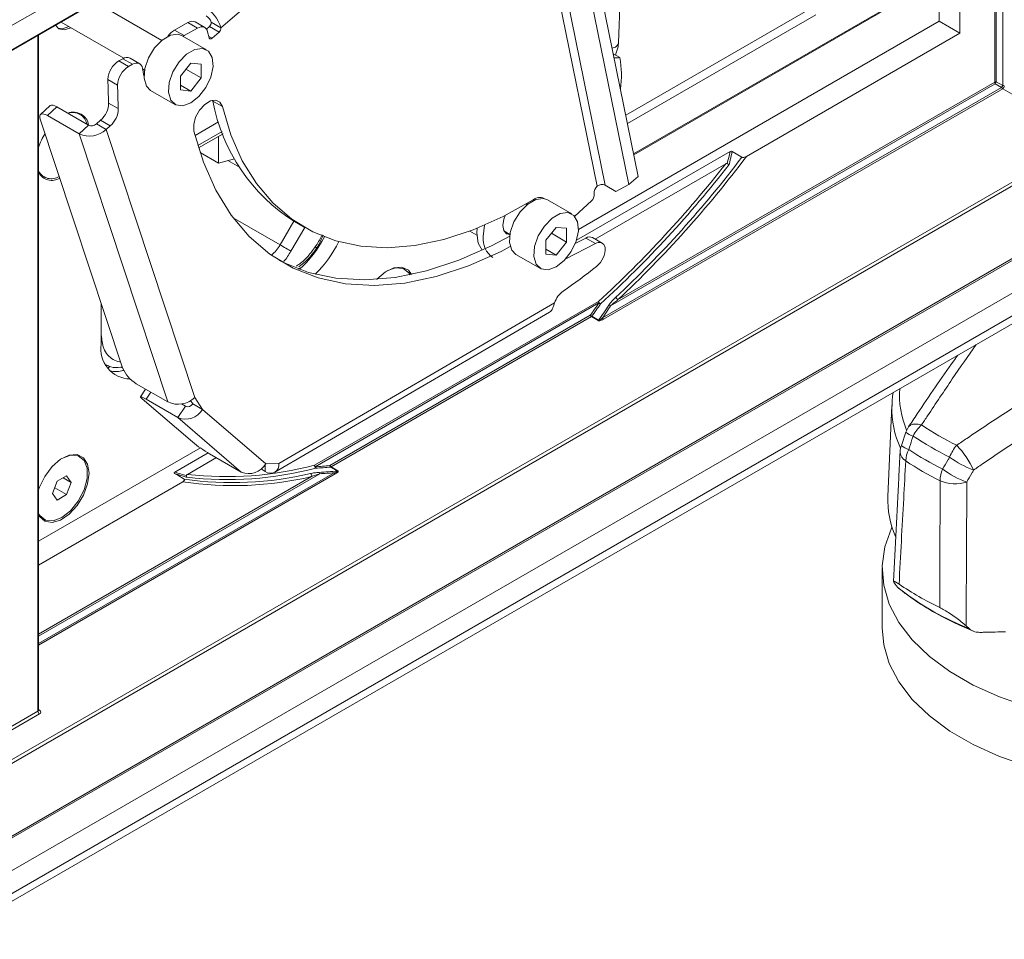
# Model space of a CAD drawing. Header units: millimetres. Extents: x 0 to 1118, y 0 to 864.
# Tile 231 of 256: x 685 to 707, y 95 to 115. Entities that reach past the tile are written whole.
import ezdxf

# ---------------------------------------------------------------- set-up
doc = ezdxf.new("R2010")
doc.units = ezdxf.units.MM

msp = doc.modelspace()

# ---------------------------------------------------------------- linework, layer by layer
at = {"color": 9, "linetype": 'Continuous', "lineweight": 0}
for p, q in [((706.5149, 113.9959), (706.5149, 129.766)), ((706.5502, 129.7864), (706.5502, 114.0044)), ((706.6892, 113.9241), (706.6892, 129.8666)), ((696.6343, 121.8871), (614.788, 74.6382)), ((614.788, 74.106), (696.6343, 121.3549)), ((693.8686, 118.7991), (689.6679, 115.184)), ((696.8075, 116.9063), (697.8611, 111.7327)), ((698.036, 111.7527), (696.9824, 116.9263)), ((702.5317, 115.6201), (698.4812, 113.2818)), ((704.1666, 115.6196), (698.6532, 112.4368)), ((698.5183, 113.0994), (702.6198, 115.4671)), ((688.6567, 115.1333), (688.8671, 115.0118)), ((689.1589, 115.1737), (688.9485, 115.2951)), ((689.629, 115.0875), (689.4186, 115.209)), ((689.4575, 115.3055), (689.6679, 115.184)), ((685.6852, 100.3037), (685.6852, 115.0172)), ((689.4021, 114.9963), (689.4745, 114.9546)), ((698.2565, 114.763), (698.1851, 114.7358)), ((687.7412, 114.3875), (687.5309, 114.5089)), ((687.443, 114.4602), (687.6533, 114.3387)), ((687.419, 113.9362), (687.2087, 114.0577)), ((617.8453, 60.4144), (710.3917, 113.8403)), ((697.9738, 108.8639), (706.6642, 113.8808)), ((706.6886, 113.8548), (697.9982, 108.8379)), ((706.5252, 113.9611), (698.1493, 109.1258)), ((698.305, 109.2565), (706.5149, 113.9959)), ((706.6642, 113.8808), (706.5252, 113.9611)), ((706.5502, 114.0044), (706.6892, 113.9241)), ((707.9938, 113.1013), (706.6886, 113.8548)), ((710.4264, 113.7794), (617.88, 60.3536)), ((686.0954, 113.4602), (685.8951, 113.2703)), ((687.2234, 113.5436), (687.4338, 113.4221)), ((689.4889, 113.5879), (689.6992, 113.4665)), ((616.0786, 57.7287), (712.2279, 113.2346)), ((686.7848, 113.0622), (686.5845, 112.8723)), ((687.2591, 113.0481), (687.0488, 113.1695)), ((686.5845, 112.8723), (688.5156, 107.0351)), ((687.1678, 112.9695), (689.0988, 107.1322)), ((689.6924, 112.9259), (689.1653, 112.6216)), ((616.7152, 57.3427), (711.768, 112.2156)), ((689.8219, 112.2921), (690.0738, 112.1467)), ((616.7152, 56.8484), (711.768, 111.7212)), ((616.6116, 56.6195), (711.6645, 111.4923)), ((690.9559, 110.4553), (689.9345, 111.045)), ((691.2542, 110.9719), (690.9559, 110.4553)), ((691.1936, 110.3182), (691.4918, 110.8347)), ((697.8207, 110.4826), (697.6103, 110.604)), ((697.1794, 110.1541), (697.1795, 110.154)), ((691.3596, 109.9298), (691.4261, 109.9682)), ((690.9304, 105.6957), (696.9343, 109.1961)), ((691.7077, 105.657), (697.8872, 109.2244)), ((697.8971, 109.1903), (691.7176, 105.6229)), ((692.0408, 105.649), (697.7105, 108.922)), ((697.7442, 108.9017), (697.8916, 108.814)), ((697.7353, 108.8952), (692.0657, 105.6222)), ((697.8828, 108.8075), (697.7353, 108.8952)), ((687.5268, 107.7172), (687.5468, 107.7287)), ((688.1454, 107.2488), (688.0425, 107.0937)), ((688.8959, 106.9426), (688.7319, 106.6957)), ((689.2635, 106.8738), (690.6429, 105.6879)), ((688.7319, 106.6957), (690.1112, 105.5098)), ((685.6999, 101.7784), (692.1344, 105.4929)), ((691.8198, 105.4718), (685.6999, 101.9389)), ((690.6325, 105.6728), (690.6331, 105.5241)), ((692.2036, 105.5303), (692.0568, 105.6184)), ((692.0657, 105.6222), (692.2125, 105.5342)), ((692.1588, 105.4669), (685.6999, 101.7382)), ((685.6999, 101.9797), (691.6435, 105.4108)), ((685.6999, 100.3384), (685.7212, 100.3252)), ((646.4219, 77.6375), (685.6852, 100.3037)), ((685.72, 100.2429), (646.4566, 77.5766))]:
    msp.add_line(p, q, dxfattribs=at)
at = {"color": 7, "linetype": 'Continuous', "lineweight": 15}
for p, q in [((698.3224, 114.854), (698.6916, 124.1031)), ((614.7776, 74.0831), (696.624, 121.332)), ((705.7576, 118.034), (705.7576, 115.0634)), ((705.308, 117.4577), (705.308, 115.323)), ((697.6403, 116.231), (698.5483, 111.7724)), ((697.8462, 116.3998), (698.7542, 111.9412)), ((688.3806, 114.9063), (686.9368, 115.7397)), ((698.6571, 112.4179), (704.1537, 115.591)), ((686.1867, 115.3067), (687.5511, 114.5191)), ((688.9485, 115.2951), (688.6567, 115.1333)), ((689.1589, 115.1737), (688.8671, 115.0118)), ((689.3168, 115.1872), (689.1065, 115.3086)), ((689.4186, 115.209), (689.3536, 115.153)), ((705.308, 115.323), (697.452, 110.7879)), ((705.7576, 115.0634), (705.308, 115.323)), ((685.6999, 100.3246), (685.6999, 115.0257)), ((689.3553, 114.7044), (688.825, 115.0106)), ((688.8671, 115.0118), (688.8455, 114.9987)), ((689.4103, 114.9624), (689.3775, 115.0978)), ((689.629, 115.0875), (689.4745, 114.9546)), ((705.7576, 115.0634), (701.1098, 112.3803)), ((687.5309, 114.5089), (687.443, 114.4602)), ((687.8992, 114.401), (687.6888, 114.5224)), ((698.3539, 114.533), (698.2094, 114.6164)), ((687.7412, 114.3875), (687.6533, 114.3387)), ((687.9909, 114.1438), (687.9625, 114.2995)), ((687.9661, 114.2795), (688.0056, 114.2567)), ((689.0116, 114.4097), (688.7853, 114.1303)), ((688.9077, 114.2814), (689.2378, 114.0908)), ((689.2378, 114.3915), (689.0116, 114.4097)), ((689.2378, 114.0908), (689.2378, 114.3915)), ((687.9952, 114.1239), (687.9909, 114.1438)), ((688.7853, 114.1303), (688.7853, 113.8296)), ((689.0116, 113.8052), (689.2378, 114.0908)), ((688.7853, 113.9358), (689.0116, 113.8052)), ((688.1375, 113.8197), (688.6678, 113.5136)), ((688.7853, 113.8296), (689.0116, 113.8052)), ((685.9421, 113.4839), (685.7417, 113.2941)), ((686.7848, 113.0622), (686.0954, 113.4602)), ((689.4889, 113.5879), (689.4839, 113.6058)), ((685.7355, 113.1908), (687.5261, 107.7779)), ((686.5845, 112.8723), (685.8951, 113.2703)), ((616.0527, 57.6715), (712.202, 113.1773)), ((687.0488, 113.1695), (686.9574, 113.0909)), ((686.9574, 113.0909), (687.1678, 112.9695)), ((687.2591, 113.0481), (687.1678, 112.9695)), ((689.6179, 113.1357), (689.1049, 112.8396)), ((689.1824, 112.5649), (689.7134, 112.8715)), ((689.614, 112.8141), (689.614, 112.2349)), ((689.614, 112.2349), (689.2137, 112.4661)), ((689.9657, 112.3317), (689.614, 112.2349)), ((697.4076, 110.5546), (700.7524, 112.4855)), ((700.7991, 112.4888), (701.0105, 112.3638)), ((700.6575, 112.223), (697.8144, 110.5817)), ((698.5483, 111.7724), (698.7542, 111.9412)), ((698.2676, 111.619), (698.036, 111.7527)), ((698.2676, 111.619), (698.5483, 111.7724)), ((697.7943, 111.5651), (697.7928, 111.5724)), ((616.2884, 56.4328), (711.3413, 111.3057)), ((696.3355, 111.3331), (696.3142, 111.3455)), ((696.3284, 111.3538), (696.34, 111.3368)), ((697.3102, 111.1313), (696.7799, 111.4374)), ((697.3734, 111.078), (697.7333, 111.4111)), ((691.2727, 110.9612), (691.483, 110.8398)), ((695.3808, 110.6349), (695.4103, 110.885)), ((696.9665, 110.8366), (696.7402, 110.5572)), ((697.1928, 110.8184), (696.9665, 110.8366)), ((695.0871, 110.7549), (695.2408, 110.6661)), ((695.2394, 110.7165), (695.2444, 110.8159)), ((695.8308, 110.7585), (695.9606, 110.6836)), ((696.8626, 110.7083), (697.1928, 110.5177)), ((697.1928, 110.5177), (697.1928, 110.8184)), ((691.8082, 110.4348), (691.7284, 110.3887)), ((696.7402, 110.5572), (696.7402, 110.2565)), ((696.9665, 110.2321), (697.1928, 110.5177)), ((697.8207, 110.4826), (697.1795, 110.154)), ((697.6103, 110.604), (697.3834, 110.4878)), ((697.9703, 110.4917), (697.7599, 110.6131)), ((696.0925, 110.2466), (696.6228, 109.9405)), ((696.7402, 110.3627), (696.9665, 110.2321)), ((696.7402, 110.2565), (696.9665, 110.2321)), ((687.0635, 109.1765), (687.0635, 108.2929)), ((690.8444, 105.5032), (696.8242, 108.9894)), ((687.2564, 107.8071), (687.1981, 107.7734)), ((687.5294, 107.7685), (687.4921, 107.79)), ((687.8261, 107.4331), (688.5156, 107.0351)), ((688.0269, 107.3172), (687.9157, 107.1498)), ((687.9566, 107.1026), (689.0481, 106.1642)), ((688.7319, 106.6957), (688.0425, 107.0937)), ((688.8959, 106.9426), (688.8101, 106.9921)), ((689.0532, 106.9952), (689.0089, 107.0647)), ((689.0532, 106.9952), (689.2635, 106.8738)), ((689.2635, 106.8738), (689.0988, 107.1322)), ((704.2749, 106.9578), (704.1901, 104.9758)), ((704.5825, 106.3776), (704.4834, 106.0849)), ((689.2202, 106.0358), (685.6999, 104.0035)), ((688.6657, 105.508), (689.3904, 105.9263)), ((689.4218, 105.9078), (690.1112, 105.5098)), ((689.57, 105.8223), (688.9374, 105.4571)), ((690.9304, 105.6957), (690.6429, 105.6879)), ((690.6331, 105.5241), (690.5427, 105.5763)), ((688.8386, 105.2963), (685.6999, 103.4843)), ((686.1036, 105.3075), (686.0016, 105.0444)), ((686.3077, 105.4253), (686.1036, 105.3075)), ((686.233, 105.3822), (686.4098, 105.2801)), ((686.4098, 105.2801), (686.3077, 105.4253)), ((686.3077, 105.0171), (686.4098, 105.2801)), ((686.0016, 105.0444), (686.1036, 104.8992)), ((686.0489, 105.1665), (686.3077, 105.0171)), ((686.1036, 104.8992), (686.3077, 105.0171)), ((704.0646, 103.4111), (704.0646, 102.1149)), ((704.405, 102.9953), (704.3671, 103.0405)), ((704.405, 102.9953), (704.4735, 102.9412)), ((704.4198, 102.9833), (704.4984, 102.9215)), ((705.8926, 102.1598), (705.9637, 102.0955))]:
    msp.add_line(p, q, dxfattribs=at)
at = {"color": 7, "linetype": 'Continuous', "lineweight": 15, "flags": 128}
for points in [[(686.0642, 115.236), (686.1368, 115.1595), (686.2578, 115.136), (686.3986, 115.1844)], [(686.1189, 115.1719), (686.2172, 115.1594), (686.3579, 115.2079)], [(689.3775, 115.0978), (689.3656, 115.1321), (689.348, 115.1603), (689.3253, 115.1818), (689.2979, 115.1958), (689.2668, 115.2021), (689.2326, 115.2004), (689.1963, 115.1908), (689.1589, 115.1737)], [(688.1375, 113.8197), (688.0461, 113.9137), (687.9972, 114.0839), (688.0137, 114.2989), (688.0933, 114.5295), (688.2253, 114.7447), (688.3919, 114.9154), (688.5706, 115.0185), (688.7372, 115.0402), (688.825, 115.0106)], [(689.4745, 114.9546), (689.4642, 114.9469), (689.4538, 114.9416), (689.4437, 114.9387), (689.4343, 114.9385), (689.426, 114.9409), (689.4191, 114.9458), (689.4138, 114.9531), (689.4103, 114.9624)], [(689.0116, 113.5476), (688.836, 113.4842), (688.6841, 113.5051), (688.5764, 113.6076), (688.5275, 113.7778), (688.544, 113.9927), (688.6236, 114.2233), (688.7556, 114.4385), (688.9222, 114.6092), (689.1009, 114.7124), (689.2675, 114.734), (689.3995, 114.6713), (689.4791, 114.5326), (689.4956, 114.3366), (689.4467, 114.11), (689.3391, 113.8832), (689.1872, 113.6869), (689.0116, 113.5476)], [(687.9625, 114.2995), (687.9519, 114.3369), (687.9351, 114.368), (687.9126, 114.3919), (687.885, 114.4079), (687.853, 114.4155), (687.8178, 114.4146), (687.7801, 114.4052), (687.7412, 114.3875)], [(685.9421, 113.4839), (685.9535, 113.4918), (685.9796, 113.4981), (686.0128, 113.4948), (686.0519, 113.482), (686.0954, 113.4602)], [(689.6992, 113.4665), (689.6467, 113.5661), (689.5551, 113.61), (689.4384, 113.5916), (689.3144, 113.5136), (689.2019, 113.388), (689.1181, 113.2339), (689.0757, 113.0747), (689.0812, 112.9346)], [(696.4679, 111.4377), (695.8116, 111.0721), (695.1595, 110.7824), (694.5178, 110.5714), (693.8925, 110.4411), (693.2896, 110.3927), (692.7147, 110.4267), (692.1733, 110.5427), (691.6705, 110.7397), (691.2111, 111.0157), (690.7993, 111.3683), (690.4391, 111.794), (690.1338, 112.2888), (689.8864, 112.8481), (689.6992, 113.4665)], [(685.8951, 113.2703), (685.8516, 113.2921), (685.8125, 113.3049), (685.7793, 113.3083), (685.7532, 113.302), (685.7352, 113.2863), (685.7261, 113.2619), (685.7262, 113.2297), (685.7355, 113.1908)], [(689.0812, 112.9346), (689.286, 112.2579), (689.5567, 111.6459), (689.8907, 111.1045), (690.2849, 110.6387), (690.7355, 110.2529), (691.2382, 109.9508), (691.7884, 109.7353), (692.3809, 109.6083), (693.0099, 109.5712), (693.6696, 109.6241), (694.3538, 109.7667), (695.056, 109.9976), (695.7695, 110.3145), (695.9689, 110.4175)], [(696.0925, 110.2466), (696.001, 110.3406), (695.9521, 110.5108), (695.9686, 110.7257), (696.0482, 110.9564), (696.1803, 111.1716), (696.3469, 111.3423), (696.5255, 111.4454), (696.6921, 111.4671), (696.7799, 111.4374)], [(695.8051, 110.8798), (695.8266, 111.0172), (695.8551, 111.094)], [(696.9665, 109.9745), (696.7909, 109.911), (696.639, 109.932), (696.5313, 110.0344), (696.4825, 110.2046), (696.4989, 110.4196), (696.5786, 110.6502), (696.7106, 110.8654), (696.8772, 111.0361), (697.0558, 111.1393), (697.2224, 111.1609), (697.3545, 111.0981), (697.4341, 110.9594), (697.4506, 110.7635), (697.4017, 110.5369), (697.294, 110.3101), (697.1421, 110.1138), (696.9665, 109.9745)], [(695.9596, 110.6779), (695.8879, 110.6967), (695.8266, 110.7672), (695.8051, 110.8798)], [(690.9289, 110.1229), (691.0279, 110.0723), (691.5781, 109.8567), (692.1705, 109.7298), (692.7995, 109.6926), (693.4593, 109.7456), (694.1435, 109.8881), (694.8456, 110.119), (695.5592, 110.436), (695.9553, 110.6467)], [(695.3543, 110.3367), (695.2708, 110.494), (695.2394, 110.7165)], [(693.8189, 109.81), (693.7487, 109.9039), (693.6095, 109.9714), (693.4363, 109.9592), (693.2479, 109.8684), (693.0645, 109.709), (693.059, 109.7029)], [(693.2775, 109.8878), (693.2776, 109.8879), (693.4681, 109.959), (693.6356, 109.9441), (693.7599, 109.8447), (693.7849, 109.8028)], [(688.0425, 107.0937), (688.0004, 107.1172), (687.9655, 107.1351), (687.939, 107.1466), (687.9221, 107.1513), (687.9154, 107.149), (687.919, 107.1399), (687.9329, 107.1242), (687.9566, 107.1026)], [(686.7979, 105.4837), (686.7667, 105.6812), (686.6767, 105.8213), (686.5376, 105.8889), (686.3644, 105.8766), (686.1759, 105.7859), (685.9926, 105.6264), (685.8342, 105.4156), (685.7181, 105.1762), (685.6999, 105.1233)], [(686.2056, 105.8053), (686.2057, 105.8053), (686.3961, 105.8765), (686.5636, 105.8615), (686.6879, 105.7622), (686.7541, 105.5905), (686.7541, 105.3672), (686.6879, 105.1192), (686.5636, 104.8763), (686.3961, 104.668), (686.2057, 104.5193), (686.2057, 104.5193)], [(685.6999, 104.5765), (685.7181, 104.5446), (685.8342, 104.4393), (685.9926, 104.4113), (686.1759, 104.4635), (686.3644, 104.5904), (686.5376, 104.7781), (686.6767, 105.0063), (686.7667, 105.2504), (686.7979, 105.4837)], [(688.6593, 105.4807), (688.7272, 105.4397), (688.8685, 105.3544)], [(686.2057, 104.5193), (686.0152, 104.4481), (685.8477, 104.4631), (685.7234, 104.5624), (685.6999, 104.6013)], [(707.2396, 100.3994), (706.6189, 100.6137), (706.0486, 100.8704), (705.5372, 101.1656), (705.0926, 101.4948), (704.7214, 101.8531), (704.4293, 102.2351), (704.2207, 102.6348), (704.0987, 103.0463), (704.0653, 103.4634), (704.121, 103.8796), (704.2648, 104.2888), (704.2768, 104.3142)], [(707.2396, 99.1032), (706.6189, 99.3174), (706.0486, 99.5741), (705.5372, 99.8693), (705.0926, 100.1986), (704.7214, 100.5569), (704.4293, 100.9388), (704.2207, 101.3385), (704.0987, 101.7501), (704.0646, 102.1149)]]:
    msp.add_lwpolyline(points, dxfattribs=at)
at = {"color": 9, "linetype": 'Continuous', "lineweight": 0, "flags": 128}
for points in [[(698.3224, 114.854), (698.3053, 114.8057), (698.2565, 114.763)], [(690.9559, 110.4553), (690.985, 110.4386), (691.0167, 110.4203), (691.0499, 110.4011), (691.0832, 110.3819), (691.1154, 110.3633), (691.1453, 110.346), (691.1717, 110.3308), (691.1936, 110.3182)], [(704.9219, 106.5346), (704.8506, 106.5501), (704.7857, 106.5551), (704.7293, 106.5495), (704.6833, 106.5333), (704.649, 106.5072), (704.6381, 106.4931)], [(705.3179, 102.5579), (705.32, 103.399), (705.325, 105.3189)], [(705.906, 105.2895), (705.8991, 103.7246), (705.8936, 102.4038), (705.8926, 102.1598)]]:
    msp.add_lwpolyline(points, dxfattribs=at)
at = {"color": 7, "linetype": 'Continuous', "lineweight": 15}
for centre, radius, start, end in [((688.8598, 114.923), 0.8492, 17.89922, 58.93812), ((689.2184, 115.2283), 0.2512, 17.89922, 58.93812), ((688.8855, 114.7494), 0.4469, 120.7915, 147.06293), ((689.0391, 115.1659), 0.1578, 64.73406, 125.05934), ((689.3492, 115.293), 0.109, 309.5613, 6.56269), ((689.5595, 115.1716), 0.109, 309.5613, 6.56269), ((687.6214, 114.3809), 0.1567, 64.51375, 125.27964), ((698.2747, 115.9391), 1.4083, 268.04497, 273.22366), ((696.2056, 114.1552), 2.1813, 351.96137, 9.97308), ((687.7057, 114.0378), 0.4974, 121.87831, 177.70423), ((687.916, 113.9163), 0.4974, 121.87831, 177.70423), ((698.4219, 114.1229), 11.2134, 180.33335, 182.96165), ((698.6322, 114.0015), 11.2134, 180.33335, 182.96165), ((686.7219, 113.55), 0.5016, 310.67041, 359.26532), ((686.9322, 113.4286), 0.5016, 310.67041, 359.26532), ((693.4019, 114.3262), 3.9821, 190.68407, 237.67575), ((686.4593, 113.0158), 0.3308, 7.84128, 112.17119), ((686.4436, 113.0295), 0.3074, 10.32637, 109.679), ((686.8503, 113.2017), 0.1541, 244.86981, 314.04009), ((686.9963, 112.1594), 1.3624, 148.1594, 162.09385), ((686.8057, 113.3438), 0.5208, 244.86981, 314.04009), ((681.5948, 127.0836), 24.3647, 313.15572, 322.83278), ((681.5602, 127.1123), 24.479, 313.16077, 322.99942), ((681.7575, 126.9049), 23.9326, 312.37384, 322.15918), ((681.7368, 126.9208), 24.0279, 312.37659, 322.2447), ((685.9767, 112.2116), 0.3174, 209.2902, 302.63762), ((685.9854, 112.1839), 0.3237, 208.09256, 302.41703), ((697.9764, 111.5889), 0.1843, 128.71438, 185.14048), ((697.9643, 111.6046), 0.1645, 64.14975, 128.84975), ((696.6067, 111.273), 0.2154, 63.53231, 130.14771), ((697.612, 111.5483), 0.1831, 311.51431, 5.27061), ((689.7539, 111.7334), 2.431, 311.88154, 333.00445), ((695.8679, 110.5795), 0.4902, 173.51016, 235.17766), ((697.6932, 110.4755), 0.1529, 64.1278, 122.80781), ((690.0071, 111.5906), 2.4669, 314.02781, 334.42561), ((697.9002, 110.3753), 0.1336, 11.36872, 126.53439), ((697.5477, 110.3687), 0.4845, 308.03017, 3.89402), ((688.9948, 121.2034), 14.2883, 304.64749, 308.27877), ((697.4261, 109.0319), 0.5185, 126.44972, 161.54053), ((696.7397, 109.1273), 0.1617, 301.48266, 340.84552), ((687.7007, 108.1836), 0.6465, 170.27162, 269.23835), ((687.3733, 108.3706), 0.6717, 259.09664, 285.25209), ((688.199, 108.0604), 0.7297, 202.77087, 239.27341), ((688.7367, 107.5066), 0.5208, 244.86981, 314.04009), ((688.9454, 107.0559), 0.1237, 246.40819, 330.628), ((688.8992, 107.0789), 0.4181, 246.40819, 330.628), ((705.055, 106.2171), 0.5, 146.31796, 161.25662), ((690.8769, 108.4293), 2.9113, 231.08172, 240.01143), ((704.9558, 105.9246), 0.5, 161.27814, 177.00497), ((690.2786, 105.8929), 0.4181, 246.40819, 330.628), ((690.7496, 105.6656), 0.1833, 230.55391, 9.4557), ((689.9239, 112.6562), 7.3777, 261.776, 283.28417), ((689.8065, 112.9428), 7.5989, 263.37896, 284.68431), ((689.7856, 112.9988), 7.5892, 263.58326, 284.67091), ((689.9457, 112.5873), 7.3746, 261.36652, 283.31032), ((706.1736, 104.8964), 1.9851, 177.7087, 203.40876), ((708.2505, 108.66), 6.7702, 235.6744, 244.33098)]:
    msp.add_arc(centre, radius, start, end, dxfattribs=at)
at = {"color": 9, "linetype": 'Continuous', "lineweight": 0}
for centre, radius, start, end in [((706.5488, 113.9322), 0.0721, 88.8559, 118.04024), ((706.587, 113.9984), 0.0721, 181.9565, 211.14373), ((706.6567, 113.9141), 0.1396, 139.68312, 160.31688), ((706.7957, 113.8338), 0.1396, 139.68312, 160.31688), ((706.7279, 113.916), 0.0727, 208.93379, 237.32872), ((706.6448, 113.9209), 0.0793, 303.52223, 356.47777), ((706.6906, 113.8514), 0.0727, 62.67623, 91.06593), ((690.3016, 110.8215), 0.7498, 308.16136, 330.77178), ((697.9589, 109.2267), 0.0717, 181.90257, 210.55636), ((697.9869, 109.2616), 0.1064, 200.48255, 238.71175), ((697.9574, 109.256), 0.0892, 227.51462, 253.23211), ((698.0906, 109.059), 0.0889, 48.67238, 74.02793), ((698.2029, 109.2154), 0.11, 21.90979, 58.82232), ((697.7748, 108.9567), 0.0731, 208.34884, 237.27808), ((697.7715, 108.985), 0.0877, 225.92438, 251.86263), ((697.7063, 108.9446), 0.0573, 300.43769, 311.43964), ((697.8537, 108.8569), 0.0573, 300.43761, 311.43843), ((698.0374, 108.8991), 0.0727, 208.93379, 237.32872), ((706.3575, 107.1738), 1.9148, 175.41727, 203.20838), ((706.2725, 106.8868), 1.9989, 178.27466, 205.40426), ((704.8325, 106.66), 0.3776, 228.34372, 255.85664), ((705.446, 105.9503), 0.7849, 131.89261, 154.03957), ((708.3938, 111.6639), 6.1939, 235.9072, 244.09817), ((708.3378, 111.6089), 6.4181, 235.9072, 244.09817), ((704.699, 105.9606), 0.2428, 182.3217, 239.82802), ((704.7358, 106.3691), 0.3805, 228.23172, 255.90506), ((705.2058, 105.7174), 0.6297, 153.33245, 176.97037), ((708.2963, 111.475), 6.5818, 236.28714, 243.71824), ((706.3752, 105.5059), 0.9032, 139.52647, 158.59899), ((704.1836, 104.6719), 2.069, 25.1947, 43.35372), ((708.2758, 111.294), 6.664, 236.28714, 243.71824), ((706.7875, 107.5241), 2.1028, 233.41508, 249.63689), ((691.5828, 105.4252), 0.0623, 346.65594, 54.3868), ((691.7694, 105.6435), 0.0631, 167.66105, 234.5385), ((691.7794, 105.6594), 0.0717, 181.90257, 210.55636), ((691.7738, 105.6314), 0.0568, 188.5639, 223.71106), ((691.7643, 105.4636), 0.0561, 8.42238, 43.07505), ((692.0982, 105.6594), 0.0583, 190.26388, 224.70675), ((692.1052, 105.6837), 0.0731, 208.34884, 237.27808), ((692.0459, 105.656), 0.0391, 286.13791, 300.36531), ((692.1981, 105.5281), 0.0727, 208.93379, 237.32872), ((692.1927, 105.5679), 0.0391, 286.13967, 300.3652), ((706.0789, 105.2842), 0.7547, 157.45432, 177.36377), ((706.6326, 107.2553), 2.0958, 233.36336, 249.71481), ((705.6557, 106.097), 0.8454, 246.97918, 287.22198), ((708.3785, 108.0861), 6.4591, 232.80172, 248.04578), ((685.7622, 100.3073), 0.077, 182.65231, 236.77029), ((685.7058, 100.3484), 0.0278, 257.89725, 303.52688)]:
    msp.add_arc(centre, radius, start, end, dxfattribs=at)
for centre, major_axis, ratio, start_param, end_param in [((685.7082, 124.956), (-10.6274, 19.078), 0.5872376, 3.7093631, 3.725886), ((684.5239, 125.6401), (-10.6076, 19.0425), 0.5872376, 3.4091532, 3.433017), ((684.2892, 125.8238), (-11.1544, 19.3189), 0.5772467, 3.4064408, 3.4292824), ((685.7082, 124.956), (-10.6274, 19.078), 0.5872376, 2.5752831, 2.591806), ((684.5239, 125.6401), (-10.6076, 19.0425), 0.5872376, 2.8681521, 2.8920159), ((684.2892, 125.8238), (-11.1544, 19.3189), 0.5772467, 2.8538217, 2.8766633), ((685.6499, 100.3256), (0.05, -0.0016), 0.5970671, 5.5164932, 6.3018914), ((685.6493, 100.2851), (0.1, -0.0015), 0.5872749, 5.5068223, 7.0601653)]:
    msp.add_ellipse(centre, major_axis=major_axis, ratio=ratio, start_param=start_param, end_param=end_param, dxfattribs=at)
at = {"color": 7, "linetype": 'Continuous', "lineweight": 15}
for points, knots in [([(698.2579, 114.5884), (698.2806, 114.6488), (698.3142, 114.738), (698.3204, 114.8256), (698.3224, 114.854)], [0, 0, 0, 0, 0.6763526, 1, 1, 1, 1]), ([(700.7524, 112.4855), (700.7587, 112.4891), (700.766, 112.4922), (700.7834, 112.4944), (700.7927, 112.4926), (700.7991, 112.4888)], [0, 0, 0, 0, 0.5, 0.5, 1, 1, 1, 1]), ([(701.0105, 112.3638), (701.0173, 112.3597), (701.0272, 112.3583), (701.046, 112.3585), (701.0553, 112.36), (701.0811, 112.3661), (701.0965, 112.3726), (701.1098, 112.3803)], [0, 0, 0, 0, 0.25, 0.25, 0.5, 0.5, 1, 1, 1, 1]), ([(700.6575, 112.223), (700.6627, 112.226), (700.6682, 112.2285), (700.6801, 112.2311), (700.6869, 112.2311), (700.6928, 112.2273)], [0, 0, 0, 0, 0.5, 0.5, 1, 1, 1, 1]), ([(691.3615, 109.9754), (691.412, 110.0136), (691.5921, 110.1501), (691.79, 110.4117), (691.877, 110.6228), (691.8944, 110.6651)], [0, 0, 0, 0, 0.2374407, 0.8473345, 1, 1, 1, 1]), ([(696.8925, 109.0743), (696.8999, 109.0951), (696.9125, 109.1307), (696.9279, 109.177), (696.9343, 109.1961)], [0, 0, 0, 0, 0.5876082, 1, 1, 1, 1]), ([(705.7089, 108.0542), (705.68, 108.0137), (705.3835, 107.5986), (705.027, 107.0783), (704.7017, 106.5865), (704.6394, 106.4922)], [0, 0, 0, 0, 0.08035048, 0.82362642, 1, 1, 1, 1]), ([(687.166, 107.8431), (687.2005, 107.8277), (687.2998, 107.783), (687.4278, 107.7743), (687.5156, 107.795), (687.5287, 107.7981)], [0, 0, 0, 0, 0.3108985, 0.8971785, 1, 1, 1, 1]), ([(704.3095, 107.2463), (704.3062, 107.2338), (704.2797, 107.1351), (704.2819, 107.0333), (704.2839, 106.9444)], [0, 0, 0, 0, 0.1273713, 1, 1, 1, 1]), ([(704.4565, 105.9507), (704.4466, 105.7613), (704.3973, 104.8192), (704.3482, 103.8774), (704.3091, 103.125)], [0, 0, 0, 0, 0.2011025, 1, 1, 1, 1]), ([(688.6593, 105.4807), (688.6572, 105.4819), (688.6554, 105.4833), (688.654, 105.4849), (688.6526, 105.4865), (688.6517, 105.4882), (688.6514, 105.4899), (688.6512, 105.4915), (688.6513, 105.4931), (688.6519, 105.4947), (688.6527, 105.4969), (688.6542, 105.499), (688.6562, 105.5009), (688.6588, 105.5035), (688.6621, 105.5059), (688.6657, 105.508)], [0, 0, 0, 0, 0.00003546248, 0.00003546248, 0.00003546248, 0.00007130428, 0.00007130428, 0.00007130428, 0.00010373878, 0.00010373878, 0.00010373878, 0.00014994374, 0.00014994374, 0.00014994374, 0.00021197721, 0.00021197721, 0.00021197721, 0.00021197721]), ([(688.8386, 105.2963), (688.852, 105.304), (688.8632, 105.3128), (688.8742, 105.328), (688.8769, 105.3334), (688.8776, 105.3445), (688.8753, 105.3503), (688.8685, 105.3544)], [0, 0, 0, 0, 0.5, 0.5, 0.75, 0.75, 1, 1, 1, 1]), ([(688.9158, 105.4285), (688.9155, 105.4357), (688.919, 105.4415), (688.9273, 105.4506), (688.9322, 105.4541), (688.9374, 105.4571)], [0, 0, 0, 0, 0.5, 0.5, 1, 1, 1, 1]), ([(704.4328, 103.0689), (704.4081, 103.0852), (704.3588, 103.1179), (704.3148, 103.1378), (704.2988, 103.1273), (704.3406, 103.0742), (704.3671, 103.0405)], [0, 0, 0, 0, 0.1616543, 0.3221635, 0.5706653, 1, 1, 1, 1]), ([(704.4984, 102.9215), (704.5296, 102.8966), (704.7119, 102.7513), (705.0884, 102.5096), (705.5791, 102.2428), (705.9161, 102.101), (706.0502, 102.0446)], [0, 0, 0, 0, 0.0720994, 0.4204083, 0.769261, 1, 1, 1, 1]), ([(705.8926, 102.1598), (705.8223, 102.2199), (705.72, 102.3074), (705.546, 102.4271), (705.4227, 102.5039), (705.3516, 102.5405), (705.3179, 102.5579)], [0, 0, 0, 0, 0.4557364, 0.6638276, 0.8405464, 1, 1, 1, 1]), ([(705.9637, 102.0955), (706.0005, 102.07), (706.0663, 102.0245), (706.1548, 102.02), (706.1938, 102.018)], [0, 0, 0, 0, 0.5588157, 1, 1, 1, 1]), ([(706.1938, 102.018), (706.2249, 102.0186), (706.3346, 102.0204), (706.5194, 102.0246), (706.6735, 102.0296), (706.7487, 102.032)], [0, 0, 0, 0, 0.168844, 0.5946967, 1, 1, 1, 1]), ([(685.7009, 100.319), (685.701, 100.3189), (685.7014, 100.3183), (685.6995, 100.3229), (685.6999, 100.3244), (685.6999, 100.3245)], [0, 0, 0, 0, 0.2511576, 0.9710684, 1, 1, 1, 1])]:
    msp.add_open_spline(points, degree=3, knots=knots, dxfattribs=at)
at = {"color": 9, "linetype": 'Continuous', "lineweight": 0}
for points, knots in [([(700.7991, 112.4888), (700.7925, 112.4593), (700.7859, 112.4297), (700.7791, 112.4003), (700.7645, 112.3362), (700.7495, 112.2724), (700.7341, 112.2087)], [0, 0, 0, 0, 0.0004000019, 0.0004000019, 0.0004000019, 0.0012687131, 0.0012687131, 0.0012687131, 0.0012687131]), ([(691.8692, 110.6722), (691.8504, 110.6329), (691.7936, 110.5139), (691.6683, 110.3338), (691.5035, 110.1288), (691.3781, 110.0389), (691.3143, 109.9931)], [0, 0, 0, 0, 0.1414145, 0.4280078, 0.7086456, 1, 1, 1, 1]), ([(691.0296, 110.0998), (691.0313, 110.1012), (691.0956, 110.1527), (691.1452, 110.2365), (691.1936, 110.3182)], [0, 0, 0, 0, 0.02709965, 1, 1, 1, 1]), ([(698.2599, 109.3095), (698.232, 109.2835), (698.2056, 109.2568), (698.1568, 109.202), (698.1341, 109.1739), (698.1151, 109.1445)], [0, 0, 0, 0, 0.5, 0.5, 1, 1, 1, 1]), ([(698.1493, 109.1258), (698.1728, 109.1487), (698.1981, 109.1708), (698.2502, 109.2142), (698.2772, 109.2355), (698.305, 109.2565)], [0, 0, 0, 0, 0.5, 0.5, 1, 1, 1, 1]), ([(697.8828, 108.8075), (697.8869, 108.8051), (697.8924, 108.8036), (697.904, 108.8027), (697.9098, 108.8032), (697.9263, 108.8058), (697.9363, 108.809), (697.9651, 108.8198), (697.982, 108.8286), (697.9982, 108.8379)], [0, 0, 0, 0, 0.125, 0.125, 0.25, 0.25, 0.5, 0.5, 1, 1, 1, 1]), ([(697.9738, 108.8639), (697.9622, 108.8534), (697.9502, 108.843), (697.9307, 108.8283), (697.924, 108.8235), (697.9129, 108.8171), (697.909, 108.8151), (697.9025, 108.8128), (697.9002, 108.8122), (697.8953, 108.8119), (697.893, 108.8127), (697.8916, 108.814)], [0, 0, 0, 0, 0.5, 0.5, 0.75, 0.75, 0.875, 0.875, 0.9375, 0.9375, 1, 1, 1, 1]), ([(687.4824, 107.9102), (687.4769, 107.9102), (687.4156, 107.9108), (687.3166, 107.9581), (687.1978, 108.0549), (687.0918, 108.2206), (687.0742, 108.3926), (687.0635, 108.4976)], [0, 0, 0, 0, 0.0213005, 0.2383387, 0.4553769, 0.667905, 1, 1, 1, 1]), ([(706.1102, 108.2858), (705.9374, 108.0369), (705.5846, 107.5287), (705.1889, 106.9384), (704.9658, 106.6011), (704.9219, 106.5346)], [0, 0, 0, 0, 0.4352301, 0.8886983, 1, 1, 1, 1]), ([(705.6881, 106.0922), (705.761, 106.142), (706.1312, 106.3945), (706.8039, 106.8404), (707.4119, 107.2165), (707.7162, 107.4047)], [0, 0, 0, 0, 0.1092201, 0.5542074, 1, 1, 1, 1]), ([(708.0477, 106.8581), (707.7495, 106.6705), (707.1532, 106.2955), (706.4919, 105.8527), (706.1276, 105.6021), (706.0558, 105.5526)], [0, 0, 0, 0, 0.445417, 0.8906595, 1, 1, 1, 1]), ([(704.7403, 106.2939), (704.7315, 106.2673), (704.6991, 106.1694), (704.6667, 106.0714), (704.6431, 106)], [0, 0, 0, 0, 0.2710499, 1, 1, 1, 1]), ([(704.577, 105.7507), (704.5624, 105.4783), (704.5142, 104.5843), (704.4662, 103.6904), (704.4328, 103.0689)], [0, 0, 0, 0, 0.3046449, 1, 1, 1, 1]), ([(705.3819, 105.5735), (705.4189, 105.6372), (705.4696, 105.7246), (705.5204, 105.8119), (705.5342, 105.8355)], [0, 0, 0, 0, 0.7289501, 1, 1, 1, 1]), ([(688.9303, 105.3946), (688.9018, 105.4033), (688.8733, 105.4122), (688.8448, 105.4211), (688.7829, 105.4405), (688.7211, 105.4604), (688.6593, 105.4807)], [0, 0, 0, 0, 0.0004000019, 0.0004000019, 0.0004000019, 0.001268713, 0.001268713, 0.001268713, 0.001268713]), ([(691.8053, 105.5019), (691.7704, 105.5002), (691.738, 105.4965), (691.6763, 105.4875), (691.647, 105.4821), (691.6191, 105.4759)], [0, 0, 0, 0, 0.5, 0.5, 1, 1, 1, 1]), ([(691.6435, 105.4108), (691.6712, 105.4219), (691.6997, 105.4327), (691.7582, 105.4531), (691.7883, 105.463), (691.8198, 105.4718)], [0, 0, 0, 0, 0.5, 0.5, 1, 1, 1, 1]), ([(692.2036, 105.5303), (692.2056, 105.5294), (692.2068, 105.528), (692.2068, 105.5254), (692.206, 105.5243), (692.203, 105.5211), (692.2002, 105.5193), (692.1913, 105.5141), (692.1846, 105.5111), (692.164, 105.5027), (692.1494, 105.4977), (692.1344, 105.4929)], [0, 0, 0, 0, 0.0625, 0.0625, 0.125, 0.125, 0.25, 0.25, 0.5, 0.5, 1, 1, 1, 1]), ([(692.1588, 105.4669), (692.175, 105.4762), (692.1903, 105.486), (692.209, 105.5026), (692.2147, 105.5086), (692.2195, 105.5182), (692.2204, 105.5216), (692.219, 105.5284), (692.2166, 105.5317), (692.2125, 105.5342)], [0, 0, 0, 0, 0.5, 0.5, 0.75, 0.75, 0.875, 0.875, 1, 1, 1, 1]), ([(706.0558, 105.5526), (706.0423, 105.5289), (705.9923, 105.4412), (705.9424, 105.3534), (705.906, 105.2895)], [0, 0, 0, 0, 0.27101243, 1, 1, 1, 1])]:
    msp.add_open_spline(points, degree=3, knots=knots, dxfattribs=at)
at = {"color": 7, "linetype": 'Continuous', "lineweight": 15}
for points in [[(700.6928, 112.2273), (700.7054, 112.2192), (700.7211, 112.2122), (700.7341, 112.2087)], [(688.9158, 105.4285), (688.9163, 105.4134), (688.9219, 105.4007), (688.9303, 105.3946)]]:
    msp.add_open_spline(points, degree=3, dxfattribs=at)
at = {"color": 9, "linetype": 'Continuous', "lineweight": 0}
for points in [[(697.9317, 109.1706), (697.8706, 109.0797), (697.8081, 108.99), (697.7442, 108.9017)], [(697.8916, 108.814), (697.9683, 108.9222), (698.0428, 109.0324), (698.1151, 109.1445)], [(692.0568, 105.6184), (691.9492, 105.6077), (691.8412, 105.5989), (691.7327, 105.5921)], [(691.8053, 105.5019), (691.9387, 105.5085), (692.0715, 105.518), (692.2036, 105.5303)]]:
    msp.add_open_spline(points, degree=3, dxfattribs=at)

doc.saveas('drawing.dxf')
